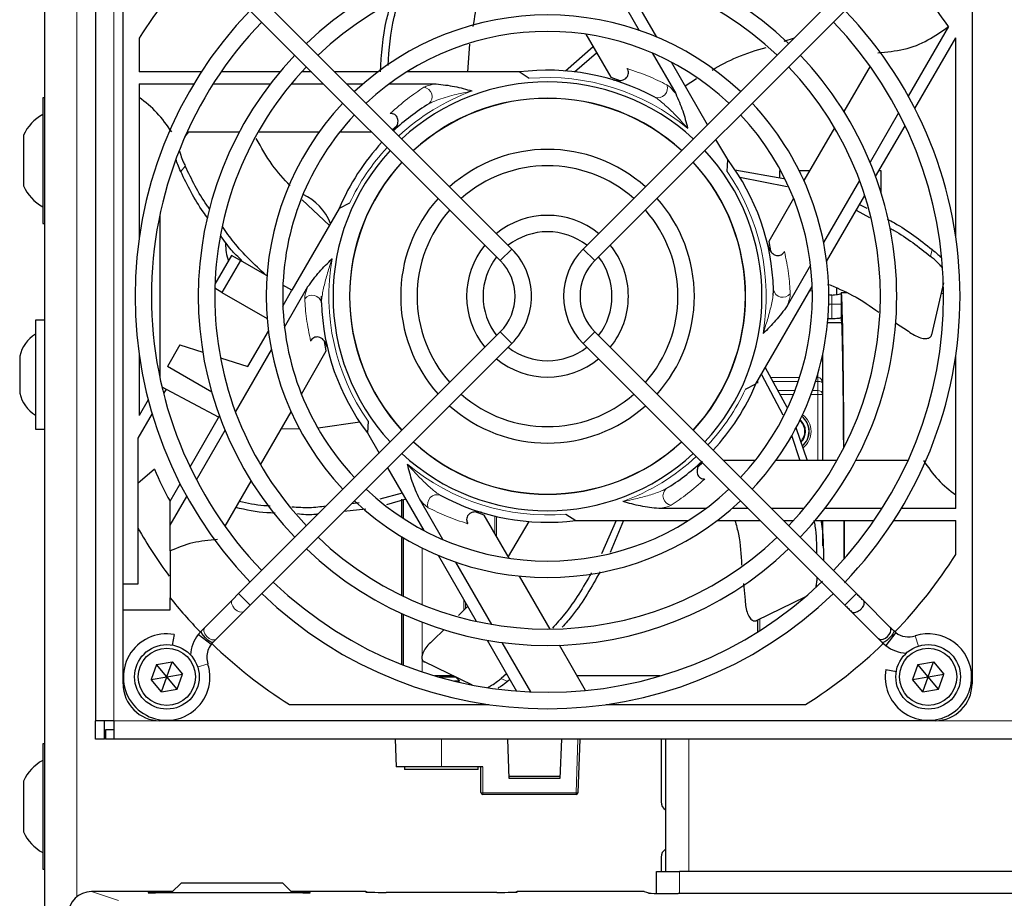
# Model space of a CAD drawing. Header units: millimetres. Extents: x 5 to 418, y 2 to 292.
# Tile 40 of 52: x 58 to 84, y 215 to 239. Entities that reach past the tile are written whole.
import ezdxf

# ---------------------------------------------------------------- set-up
doc = ezdxf.new("R2010")
doc.units = ezdxf.units.MM

msp = doc.modelspace()

# ---------------------------------------------------------------- linework, layer by layer
at = {"color": 7, "linetype": 'Continuous', "lineweight": 25}
for p, q in [((58.3965, 244.1375), (58.3965, 210.0875)), ((59.7715, 242.7625), (59.7715, 219.7625)), ((60.5215, 223.4625), (60.5215, 241.7625)), ((83.5215, 241.7625), (83.5215, 220.7625)), ((73.5309, 240.1522), (74.5041, 238.4667)), ((74.9859, 238.2822), (73.9537, 240.07)), ((71.0561, 232.5422), (63.9629, 239.6353)), ((80.08, 239.6353), (72.9869, 232.5422)), ((63.6486, 239.321), (70.7418, 232.2278)), ((73.3012, 232.2278), (80.3944, 239.321)), ((82.8808, 238.5671), (81.794, 236.6848)), ((60.959, 238.2556), (60.959, 237.3396)), ((73.0607, 238.3623), (73.7346, 237.1951)), ((78.4346, 238.1713), (78.7084, 238.2637)), ((81.9741, 236.3467), (83.0799, 238.262)), ((83.084, 238.2556), (83.0799, 238.262)), ((83.084, 232.8512), (83.084, 238.2556)), ((69.86, 237.3396), (69.9209, 238.09)), ((72.5067, 237.3682), (73.2543, 238.0271)), ((72.7487, 237.3441), (73.3513, 237.8591)), ((74.8581, 237.8535), (75.494, 236.7521)), ((76.3552, 235.9105), (75.3767, 237.6052)), ((80.758, 237.4946), (80.0501, 236.2686)), ((62.6422, 237.3396), (60.959, 237.3396)), ((64.7697, 237.3396), (63.1765, 237.3396)), ((65.6301, 237.3396), (65.36, 237.3396)), ((67.4244, 237.3396), (66.2587, 237.3396)), ((71.2569, 237.3396), (68.2062, 237.3396)), ((71.5227, 237.1664), (71.2569, 237.3396)), ((73.7346, 237.1951), (73.9805, 237.107)), ((75.7495, 236.9596), (76.0555, 237.1655)), ((60.959, 237.0146), (62.4394, 237.0146)), ((60.959, 237.0146), (60.959, 232.8512)), ((62.9618, 237.0146), (64.5093, 237.0146)), ((65.0774, 237.0146), (65.9551, 237.0146)), ((66.5837, 237.0146), (67.0237, 237.0146)), ((67.7318, 237.0146), (69.0035, 237.0146)), ((58.3965, 236.6375), (58.3465, 236.6375)), ((58.3465, 236.6375), (58.3465, 233.2375)), ((81.5328, 236.2324), (80.7591, 234.8922)), ((67.8191, 235.7792), (67.9395, 235.8813)), ((79.7965, 235.8293), (78.9681, 234.3944)), ((80.9103, 234.5042), (81.7069, 235.8839)), ((57.8215, 235.625), (57.8215, 234.25)), ((62.1989, 235.5847), (62.3007, 235.7124)), ((62.2561, 235.7124), (63.6718, 235.7124)), ((64.179, 235.7124), (65.8358, 235.7124)), ((66.3925, 235.7124), (67.2572, 235.7124)), ((76.9021, 234.9632), (76.5853, 235.5119)), ((76.8851, 234.6464), (76.9021, 234.9632)), ((77.0977, 234.69), (78.4263, 234.4548)), ((77.2298, 234.4857), (78.5126, 234.2385)), ((78.3403, 234.6625), (78.3102, 234.6625)), ((78.3102, 234.6625), (78.3102, 234.4754)), ((79.1228, 234.6625), (78.8409, 234.6625)), ((81.0602, 234.6625), (81.0017, 234.6625)), ((81.0602, 234.0591), (81.0602, 234.6625)), ((80.475, 234.4001), (79.5018, 232.7146)), ((79.583, 232.2051), (80.6151, 233.9929)), ((66.1129, 233.1827), (65.3778, 233.8733)), ((66.6591, 233.7825), (66.3763, 233.6388)), ((78.6898, 233.9124), (78.0159, 232.7451)), ((80.4749, 233.7501), (80.6738, 233.6445)), ((61.5215, 233.4795), (61.5215, 229.0455)), ((66.3763, 233.6388), (65.0981, 231.425)), ((80.3845, 233.5935), (80.7453, 233.3994)), ((58.3465, 233.2375), (58.3965, 233.2375)), ((78.0159, 232.7451), (78.0625, 232.4882)), ((63.4628, 232.3691), (63.0103, 231.5853)), ((63.7009, 232.2316), (63.4628, 232.3691)), ((63.7009, 232.2316), (63.2009, 231.3656)), ((64.4216, 231.8155), (63.7009, 232.2316)), ((79.1478, 232.1014), (78.5119, 231)), ((65.0981, 231.425), (64.8525, 231.5668)), ((82.7467, 231.6301), (82.4242, 230.217)), ((63.2009, 231.3656), (63.0071, 231.4775)), ((63.2009, 231.3656), (64.4255, 230.6586)), ((64.8509, 230.9968), (65.0981, 231.425)), ((64.8952, 230.4235), (65.5311, 231.5249)), ((77.6667, 228.8861), (79.1921, 231.5281)), ((79.8477, 231.4846), (79.8477, 231.3083)), ((80.1357, 231.355), (79.9804, 231.3563)), ((82.7528, 231.3321), (82.6788, 231.3328)), ((65.8991, 231.0845), (65.8965, 231.2625)), ((79.9749, 231.0463), (79.9749, 230.6729)), ((58.3965, 230.6125), (58.1465, 230.6125)), ((58.1465, 230.6125), (58.1465, 227.6625)), ((79.9955, 230.5375), (79.6069, 230.5375)), ((79.7249, 230.6525), (79.7227, 230.6525)), ((81.4505, 230.5375), (81.8004, 230.3121)), ((70.7418, 230.2971), (63.6486, 223.2039)), ((63.9054, 229.3591), (64.46, 230.3198)), ((80.3944, 223.2039), (73.3012, 230.2971)), ((62.0623, 229.9433), (61.7249, 229.3591)), ((62.0623, 229.9433), (62.6822, 229.7468)), ((63.9629, 222.8896), (71.0561, 229.9828)), ((66.0271, 229.7798), (65.9805, 230.0368)), ((72.9869, 229.9828), (80.08, 222.8896)), ((60.959, 229.6737), (60.959, 228.0324)), ((63.568, 228.1248), (64.5411, 229.8103)), ((65.3532, 228.6126), (66.0271, 229.7798)), ((83.084, 225.5104), (83.084, 229.6737)), ((57.7215, 229.6375), (57.7215, 228.6375)), ((63.1599, 229.5954), (63.9054, 229.3591)), ((79.4727, 229.6677), (79.4727, 228.9153)), ((62.9228, 228.6675), (61.7249, 229.3591)), ((77.817, 229.1464), (78.393, 228.0476)), ((77.922, 229.3282), (78.5065, 228.2531)), ((77.3839, 228.7424), (77.6667, 228.8861)), ((77.7227, 228.9081), (77.7227, 228.9831)), ((79.4727, 228.9153), (79.4727, 228.5978)), ((61.5748, 228.8066), (61.6886, 228.7461)), ((61.6886, 228.7461), (61.619, 228.6256)), ((61.6886, 228.7461), (63.114, 227.9883)), ((61.2036, 228.4561), (60.959, 228.0324)), ((79.4727, 228.5978), (79.4727, 226.8125)), ((61.3068, 228.0848), (60.9215, 227.4175)), ((64.2465, 226.6957), (65.0749, 228.1305)), ((62.3361, 226.641), (63.1327, 228.0207)), ((66.9324, 227.8541), (65.8111, 227.6922)), ((67.1579, 227.8786), (67.1409, 227.5618)), ((58.1465, 227.6625), (58.3965, 227.6625)), ((62.5102, 226.2926), (63.2839, 227.6327)), ((65.3107, 227.673), (64.8032, 227.6599)), ((67.1409, 227.5618), (67.4577, 227.013)), ((78.7524, 227.7029), (79.0595, 226.8125)), ((60.9215, 227.4175), (60.9215, 223.4625)), ((78.6282, 227.5004), (78.8577, 226.8125)), ((76.2239, 226.7457), (76.1035, 226.6437)), ((77.6505, 226.8125), (76.7857, 226.8125)), ((79.864, 226.8125), (78.2072, 226.8125)), ((81.7869, 226.8125), (80.3712, 226.8125)), ((61.3703, 226.575), (60.9215, 226.1901)), ((67.6878, 226.6145), (68.6662, 224.9197)), ((63.285, 225.0303), (63.9929, 226.2564)), ((61.7965, 225.7064), (62.0689, 226.1783)), ((61.7965, 225.0564), (62.249, 225.8402)), ((61.7965, 225.0564), (61.7965, 225.7064)), ((68.0839, 225.9285), (67.4748, 225.7675)), ((68.181, 225.7602), (67.6574, 225.6133)), ((68.0727, 225.2712), (68.0727, 225.7602)), ((68.1227, 225.2386), (68.1227, 225.7535)), ((69.1849, 224.6715), (68.549, 225.7728)), ((67.0973, 225.4972), (66.5066, 225.4333)), ((66.9188, 225.662), (66.7154, 225.6421)), ((70.3083, 225.3299), (70.0625, 225.418)), ((76.3112, 225.5104), (75.0394, 225.5104)), ((77.4593, 225.5104), (77.0193, 225.5104)), ((78.9655, 225.5104), (78.0879, 225.5104)), ((81.0812, 225.5104), (79.5337, 225.5104)), ((83.084, 225.5104), (81.6036, 225.5104)), ((70.9822, 224.1626), (70.3083, 225.3299)), ((71.5133, 225.1586), (70.9563, 224.2075)), ((72.5202, 225.3585), (72.7861, 225.1854)), ((72.7861, 225.1854), (75.8368, 225.1854)), ((73.8808, 225.1854), (73.482, 224.2798)), ((74.0792, 225.1854), (73.7149, 224.3228)), ((76.6186, 225.1854), (77.7843, 225.1854)), ((78.4129, 225.1854), (78.683, 225.1854)), ((79.2733, 225.1854), (80.8665, 225.1854)), ((79.4727, 225.1854), (79.4727, 224.4994)), ((81.4008, 225.1854), (83.084, 225.1854)), ((83.084, 224.2693), (83.084, 225.1854)), ((61.7965, 224.36), (61.7965, 225.0564)), ((68.0727, 223.1561), (68.0727, 224.7454)), ((68.1227, 223.1319), (68.1227, 224.7154)), ((69.0571, 224.2427), (70.0893, 222.4549)), ((70.5121, 222.3727), (69.5389, 224.0582)), ((72.089, 222.2457), (71.2606, 223.6806)), ((60.9215, 223.4625), (60.5215, 223.4625)), ((60.5215, 222.7625), (60.5215, 223.4625)), ((77.3293, 223.4807), (77.3755, 223.0245)), ((61.7965, 222.7625), (61.7965, 223.0935)), ((63.4839, 223.0392), (62.7333, 222.2886)), ((63.6486, 223.2039), (63.4839, 223.0392)), ((78.996, 223.1064), (77.6901, 222.4775)), ((81.2994, 222.2989), (80.5694, 223.0288)), ((60.5215, 220.7625), (60.5215, 222.7625)), ((60.5215, 222.7625), (61.7965, 222.7625)), ((63.7982, 222.7249), (63.9629, 222.8896)), ((69.857, 222.8574), (69.6064, 222.6124)), ((63.0476, 221.9742), (63.7982, 222.7249)), ((68.0727, 221.2839), (68.0727, 222.6644)), ((68.1227, 221.2642), (68.1227, 222.6416)), ((77.7227, 222.1707), (77.7227, 222.4932)), ((80.2551, 222.7145), (80.9851, 221.9846)), ((62.7333, 222.2886), (62.6429, 222.1982)), ((69.2222, 222.2367), (68.919, 221.9402)), ((61.9062, 222.0975), (61.8559, 221.8125)), ((62.6429, 222.1982), (62.5541, 222.0967)), ((62.9072, 221.8268), (62.5541, 222.0967)), ((62.9572, 221.8839), (63.0476, 221.9742)), ((70.3845, 221.9437), (71.1811, 220.5639)), ((81.4572, 222.1482), (81.1873, 221.795)), ((81.4572, 222.1482), (81.4001, 222.1982)), ((62.9072, 221.8268), (62.9572, 221.8839)), ((71.5699, 220.5405), (70.7961, 221.8806)), ((73.0504, 220.5804), (72.3426, 221.8064)), ((81.0858, 221.8839), (81.1873, 221.795)), ((61.4303, 221.2813), (61.2826, 220.8743)), ((61.4303, 221.2813), (61.8566, 221.357)), ((61.709, 220.95), (61.4303, 221.2813)), ((61.709, 220.95), (61.8566, 221.357)), ((61.8566, 221.357), (62.1353, 221.0257)), ((69.9933, 220.7244), (68.6874, 221.3532)), ((81.1865, 221.1472), (81.4714, 221.0969)), ((82.0553, 221.2813), (81.9076, 220.8743)), ((82.0553, 221.2813), (82.4816, 221.357)), ((82.334, 220.95), (82.0553, 221.2813)), ((82.334, 220.95), (82.4816, 221.357)), ((82.4816, 221.357), (82.7603, 221.0257)), ((61.2826, 220.8743), (61.709, 220.95)), ((61.5614, 220.5429), (61.2826, 220.8743)), ((61.5614, 220.5429), (61.709, 220.95)), ((61.709, 220.95), (62.1353, 221.0257)), ((61.9877, 220.6186), (61.709, 220.95)), ((61.9877, 220.6186), (62.1353, 221.0257)), ((69.4729, 220.975), (68.9666, 220.975)), ((69.5391, 220.9375), (69.0958, 220.9375)), ((69.6465, 220.8301), (69.5391, 220.9375)), ((70.9092, 221.0348), (70.7665, 220.907)), ((70.9996, 220.8783), (70.939, 220.8239)), ((75.0764, 220.975), (72.8226, 220.975)), ((81.9076, 220.8743), (82.334, 220.95)), ((82.1864, 220.5429), (81.9076, 220.8743)), ((82.1864, 220.5429), (82.334, 220.95)), ((82.334, 220.95), (82.7603, 221.0257)), ((82.6127, 220.6186), (82.334, 220.95)), ((82.6127, 220.6186), (82.7603, 221.0257)), ((61.5614, 220.5429), (61.9877, 220.6186)), ((69.6465, 220.8301), (69.5054, 220.8301)), ((82.1864, 220.5429), (82.6127, 220.6186)), ((65.0284, 220.2), (70.4328, 220.2)), ((73.6102, 220.2), (79.0146, 220.2)), ((60.2715, 219.7625), (59.7715, 219.7625)), ((59.7715, 219.2625), (59.7715, 219.7625)), ((60.0215, 219.2625), (60.0215, 219.7625)), ((60.2715, 219.7625), (60.2715, 219.2625)), ((82.5215, 219.7625), (61.5215, 219.7625)), ((60.0465, 219.5125), (60.0465, 219.2625)), ((60.2715, 219.5125), (60.0465, 219.5125)), ((58.3965, 219.1375), (58.3465, 219.1375)), ((58.3465, 219.1375), (58.3465, 215.7375)), ((60.0215, 219.2625), (59.7715, 219.2625)), ((60.2715, 219.2625), (60.0465, 219.2625)), ((108.2715, 219.2625), (60.2715, 219.2625)), ((67.8965, 219.2625), (67.9227, 218.5125)), ((70.9837, 218.1961), (70.9465, 219.2625)), ((72.3965, 219.2625), (72.3593, 218.1961)), ((72.8965, 219.2625), (72.8458, 217.8107)), ((75.0965, 219.2625), (75.0965, 217.5625)), ((75.2215, 219.2625), (75.2215, 215.6794)), ((69.1465, 218.5125), (67.9227, 218.5125)), ((68.1465, 218.5125), (68.1465, 218.4375)), ((70.2691, 218.5125), (69.1465, 218.5125)), ((70.1465, 218.4375), (70.1465, 218.5125)), ((70.2191, 217.8125), (70.2191, 218.5125)), ((68.3734, 218.4375), (68.1465, 218.4375)), ((70.1465, 218.4375), (68.3734, 218.4375)), ((70.9814, 218.2625), (72.3616, 218.2625)), ((57.8215, 218.125), (57.8215, 216.75)), ((72.3593, 218.1961), (70.9837, 218.1961)), ((72.7958, 217.7625), (70.2691, 217.7625)), ((75.0965, 216.0625), (75.0965, 215.6794)), ((58.3465, 215.7375), (58.3965, 215.7375)), ((74.9715, 215.0821), (74.9715, 215.6794)), ((74.9715, 215.6794), (75.5965, 215.6794)), ((91.8465, 215.6794), (75.5965, 215.6794)), ((62.0965, 215.3625), (61.8465, 215.1125)), ((64.8465, 215.3625), (62.0965, 215.3625)), ((65.0965, 215.1125), (64.8465, 215.3625)), ((61.8662, 215.1322), (59.6625, 215.1322)), ((61.2099, 215.1002), (61.2092, 215.1002)), ((65.3952, 215.0978), (61.3978, 215.0978)), ((61.8465, 215.1125), (61.8465, 215.0978)), ((67.0965, 215.1322), (65.0767, 215.1322)), ((65.0965, 215.0978), (65.0965, 215.1125)), ((70.6465, 215.1104), (67.6465, 215.1104)), ((74.6353, 215.1322), (71.1965, 215.1322)), ((74.7734, 215.0889), (74.6511, 215.1297)), ((91.8848, 215.0777), (75.5582, 215.0777))]:
    msp.add_line(p, q, dxfattribs=at)
at = {"color": 7, "linetype": 'Continuous', "lineweight": 18}
for p, q in [((59.2715, 244.1375), (59.2715, 214.995)), ((60.2715, 242.7625), (60.2715, 219.7625)), ((62.2049, 234.7903), (62.0855, 234.6406)), ((71.0561, 232.5422), (70.7418, 232.2278)), ((72.9869, 232.5422), (73.3012, 232.2278)), ((82.3966, 232.3433), (82.4392, 232.5299)), ((79.1954, 231.4125), (79.1253, 231.4125)), ((79.6384, 231.0463), (79.7227, 231.0463)), ((79.7227, 231.0463), (79.7227, 230.6525)), ((79.7249, 231.0463), (79.7227, 231.0463)), ((79.7249, 231.0463), (79.9749, 231.0463)), ((79.7249, 230.6525), (79.7249, 231.0463)), ((71.0561, 229.9828), (70.7418, 230.2971)), ((72.9869, 229.9828), (73.3012, 230.2971)), ((79.3477, 229.0596), (79.3477, 229.1671)), ((78.068, 229.0596), (78.8505, 229.0596)), ((78.8146, 228.9514), (78.1269, 228.9514)), ((79.3477, 228.9514), (79.2826, 228.9514)), ((79.3161, 229.0596), (79.3477, 229.0596)), ((79.3477, 229.0596), (79.3477, 228.9514)), ((79.3477, 228.706), (79.3477, 228.9514)), ((78.2603, 228.706), (78.7261, 228.706)), ((79.1999, 228.706), (79.3477, 228.706)), ((79.3477, 228.706), (79.3477, 228.5978)), ((78.6839, 228.5978), (78.3191, 228.5978)), ((79.3477, 228.5978), (79.1604, 228.5978)), ((79.3477, 226.8125), (79.3477, 228.5978)), ((79.4727, 228.5978), (79.3477, 228.5978)), ((70.5928, 224.8371), (70.5928, 225.3064)), ((70.6393, 225.2955), (70.6393, 224.7566)), ((68.6227, 224.9951), (68.6227, 224.9429)), ((68.6227, 224.4424), (68.6227, 222.9105)), ((63.9629, 222.8896), (63.6486, 223.2039)), ((69.7562, 222.7662), (69.7562, 223.032)), ((80.08, 222.8896), (80.3944, 223.2039)), ((69.8026, 222.9515), (69.8026, 222.8131)), ((77.7727, 222.5173), (77.7727, 222.2022)), ((68.6227, 222.4325), (68.6227, 221.0834)), ((81.9799, 222.0585), (82.0687, 221.7838)), ((62.8175, 221.304), (62.5428, 221.2152)), ((70.7665, 220.907), (70.939, 220.8239)), ((61.5215, 219.7625), (60.2715, 219.7625)), ((86.0215, 219.7625), (82.5215, 219.7625)), ((69.1465, 218.5125), (69.1465, 219.2625)), ((72.7958, 217.8107), (72.8465, 219.2625)), ((75.8465, 219.2625), (75.8465, 215.6794)), ((70.2691, 218.5125), (70.2691, 217.8107)), ((70.2691, 217.8107), (72.7958, 217.8107)), ((70.2691, 217.7625), (70.2691, 217.8107)), ((72.7958, 217.7625), (72.7958, 217.8107)), ((75.5965, 215.6794), (75.5965, 215.0777)), ((59.6625, 215.1322), (60.4007, 214.8864)), ((61.1978, 215.1013), (61.1978, 215.11)), ((61.1978, 215.1013), (61.2115, 215.1)), ((61.3978, 215.1134), (61.8475, 215.1134)), ((61.3978, 215.1134), (61.3978, 215.0978)), ((65.0955, 215.1134), (65.3952, 215.1134)), ((65.3952, 215.1134), (65.3952, 215.0978)), ((65.5814, 215.1), (65.5952, 215.1013)), ((65.5952, 215.11), (65.5952, 215.1013)), ((67.0965, 215.12), (67.0965, 215.1322)), ((71.1965, 215.1322), (71.1965, 215.12)), ((74.7593, 215.0909), (74.6353, 215.1322))]:
    msp.add_line(p, q, dxfattribs=at)
at = {"color": 7, "linetype": 'Continuous', "lineweight": 25, "flags": 128}
for points in [[(79.6413, 231.31), (79.6717, 231.3016), (79.7201, 231.2963)], [(80.9857, 221.9853), (81.0132, 221.966), (81.0675, 221.9584), (81.1175, 221.969), (81.1748, 221.9966), (81.2317, 222.041), (81.2789, 222.0963), (81.3101, 222.1534), (81.3243, 222.2042), (81.3213, 222.2611), (81.3027, 222.2954), (81.3027, 222.2954)], [(62.9572, 221.8839), (62.9557, 221.8825), (62.9258, 221.8808), (62.8768, 221.9034), (62.8161, 221.947), (62.753, 222.0049), (62.697, 222.0683), (62.6568, 222.1275), (62.6383, 222.1736), (62.6429, 222.1982)], [(81.4004, 222.1979), (81.4015, 222.1966), (81.4032, 222.1667), (81.3805, 222.1176), (81.3368, 222.0569), (81.2789, 221.9938), (81.2155, 221.9379), (81.1563, 221.8976), (81.1102, 221.8792), (81.0855, 221.8841)], [(74.7732, 215.0889), (74.7691, 215.0899), (74.7593, 215.0909)]]:
    msp.add_lwpolyline(points, dxfattribs=at)
at = {"color": 7, "linetype": 'Continuous', "lineweight": 18, "flags": 128}
for points in [[(63.7982, 222.7249), (63.7949, 222.7218), (63.7458, 222.7008), (63.6808, 222.7074), (63.6097, 222.7406), (63.5434, 222.7953), (63.492, 222.8632), (63.4632, 222.934), (63.4615, 222.9969), (63.4839, 223.0392)], [(63.0476, 221.9742), (63.0443, 221.9711), (62.9952, 221.9501), (62.9302, 221.9567), (62.8591, 221.9899), (62.7928, 222.0447), (62.7413, 222.1126), (62.7126, 222.1834), (62.7109, 222.2463), (62.7333, 222.2886)], [(67.1112, 215.1178), (67.1062, 215.119), (67.0965, 215.12)], [(71.1818, 215.1178), (71.1867, 215.119), (71.1965, 215.12)], [(74.6511, 215.1297), (74.645, 215.1313), (74.6353, 215.1322)]]:
    msp.add_lwpolyline(points, dxfattribs=at)
at = {"color": 7, "linetype": 'Continuous', "lineweight": 25}
for centre, radius in [((61.709, 220.95), 0.875), ((61.709, 220.95), 0.775), ((82.334, 220.95), 0.875), ((82.334, 220.95), 0.775)]:
    msp.add_circle(centre, radius, dxfattribs=at)
for centre, radius, start, end in [((72.0215, 231.2625), 9.4615, 46.346, 133.654), ((72.0215, 231.2625), 13.0875, 135.97749, 147.70111), ((72.0215, 231.2625), 13.0875, 33.92737, 44.03788), ((72.0215, 231.2625), 9.017, 46.41236, 133.58764), ((72.0215, 231.2625), 11.176, 136.13948, 223.86052), ((72.0215, 231.2625), 7.62, 46.67136, 133.32864), ((72.0215, 231.2625), 11.176, 0, 43.86052), ((72.0215, 231.2625), 10.7315, 136.18668, 180), ((72.0215, 231.2625), 10.7315, 316.18668, 43.81332), ((72.0215, 231.2625), 7.1755, 46.77493, 133.22507), ((72.0215, 231.2625), 9.4615, 136.346, 223.654), ((72.0215, 231.2625), 9.4615, 0, 43.654), ((72.0215, 231.2625), 9.017, 136.41236, 180), ((72.0215, 231.2625), 9.017, 316.41236, 43.58764), ((72.0215, 231.2625), 6.125, 61.66505, 97.17116), ((72.0215, 231.2625), 5.8102, 47.19218, 132.80782), ((72.0215, 231.2625), 5.3657, 47.37388, 132.62612), ((72.0215, 231.2625), 5.3605, 47.37622, 132.62378), ((72.0215, 231.2625), 7.62, 136.67136, 223.32864), ((72.0215, 231.2625), 6.125, 121.66505, 132.92053), ((72.0215, 231.2625), 7.62, 0, 43.32864), ((58.9535, 235.0947), 1.25, 119.04979, 154.90008), ((72.0215, 231.2625), 7.1755, 136.77493, 180), ((72.0215, 231.2625), 7.1755, 316.77493, 43.22507), ((72.0215, 231.2625), 6.125, 137.07947, 157.17116), ((72.0215, 231.2625), 5.8102, 137.19218, 222.80782), ((72.0215, 231.2625), 3.9783, 48.20255, 131.79745), ((72.0215, 231.2625), 5.8103, 0, 42.80782), ((72.0215, 231.2625), 5.3657, 137.37388, 180), ((72.0215, 231.2625), 5.3605, 137.37622, 222.62378), ((72.0215, 231.2625), 3.5338, 48.60589, 131.39411), ((72.0215, 231.2625), 5.3605, 0, 42.62378), ((72.0215, 231.2625), 5.3657, 317.37388, 42.62612), ((72.0215, 231.2625), 6.125, 1.66505, 37.17116), ((58.9535, 234.7802), 1.25, 205.09992, 240.95021), ((64.7727, 232.6875), 1.475, 21.75743, 64.90377), ((72.0215, 231.2625), 3.9783, 138.20255, 221.79745), ((72.0215, 231.2625), 3.9783, 0, 41.79745), ((72.0215, 231.2625), 3.5338, 138.60589, 180), ((72.0215, 231.2625), 2.1907, 50.82263, 129.17737), ((72.0215, 231.2625), 3.5338, 318.60589, 41.39411), ((72.0215, 231.2625), 1.7462, 52.31202, 127.68798), ((64.7727, 232.6875), 1.475, 180.00407, 198.60807), ((72.0215, 231.2625), 2.1908, 140.82263, 219.17737), ((72.0215, 231.2625), 2.1908, 0, 39.17737), ((69.7764, 231.2625), 1.8098, 0, 45), ((74.2666, 231.2625), 1.8098, 135, 225), ((72.0215, 231.2625), 1.7463, 142.31202, 180), ((69.7764, 231.2625), 1.3653, 315, 45), ((74.2666, 231.2625), 1.3653, 135, 180), ((72.0215, 231.2625), 1.7463, 322.31202, 37.68798), ((72.0215, 231.2625), 10.7315, 180, 223.81332), ((72.0215, 231.2625), 9.017, 180, 223.58764), ((72.0215, 231.2625), 7.1755, 180, 223.22507), ((72.0215, 231.2625), 6.125, 181.66505, 217.17116), ((72.0215, 231.2625), 5.3657, 180, 222.62612), ((72.0215, 231.2625), 3.5338, 180, 221.39411), ((72.0215, 231.2625), 1.7463, 180, 217.68798), ((69.7764, 231.2625), 1.8098, 315, 0), ((74.2666, 231.2625), 1.3653, 180, 225), ((72.0215, 231.2625), 2.1908, 320.82263, 0), ((72.0215, 231.2625), 3.9783, 318.20255, 0), ((72.0215, 231.2625), 5.3605, 317.37622, 0), ((72.0215, 231.2625), 5.8103, 317.19218, 0), ((72.0215, 231.2625), 7.62, 316.67136, 0), ((72.0215, 231.2625), 9.4615, 316.346, 0), ((72.0215, 231.2625), 11.176, 316.01372, 0), ((58.6929, 229.3999), 1, 123.11889, 166.25869), ((72.0215, 231.2625), 1.7463, 232.31202, 307.68798), ((72.0215, 231.2625), 2.1908, 230.82263, 309.17737), ((72.0215, 231.2625), 6.125, 317.07947, 337.17116), ((58.6929, 228.875), 1, 193.74131, 236.88111), ((72.0215, 231.2625), 3.5338, 228.60589, 311.39411), ((72.0215, 231.2625), 3.9783, 228.20255, 311.79745), ((78.5977, 227.6), 0.3955, 316.1765, 48.79535), ((78.5977, 227.6), 0.4125, 315.29666, 49.43065), ((78.5977, 227.6), 0.5088, 310.06397, 52.29163), ((72.0215, 231.2625), 5.3658, 227.37388, 312.62612), ((72.0215, 231.2625), 5.3605, 227.37622, 312.62378), ((72.0215, 231.2625), 5.8102, 227.19218, 312.80782), ((72.0215, 231.2625), 6.125, 301.66505, 312.92053), ((72.0215, 231.2625), 11.637, 203.75354, 208.5187), ((72.0215, 231.2625), 7.1755, 226.77493, 313.22507), ((72.0215, 231.2625), 7.62, 226.67136, 313.32864), ((72.0215, 231.2625), 6.125, 241.66505, 277.17116), ((72.0215, 231.2625), 12.75, 209.47293, 216.5025), ((72.0215, 231.2625), 9.017, 226.41236, 313.58764), ((72.0215, 231.2625), 9.4615, 226.346, 313.654), ((72.0215, 231.2625), 13.0875, 315.97743, 327.70111), ((72.0215, 231.2625), 10.7315, 226.18668, 313.9742), ((72.0215, 231.2625), 13.0875, 218.62209, 224.02275), ((72.0215, 231.2625), 11.176, 226.13948, 313.86052), ((61.7027, 220.9437), 1.1716, 80, 0), ((63.3613, 221.4798), 1.016, 142.6142, 176.14475), ((81.8042, 222.6023), 0.5715, 232.6142, 287.91104), ((82.3402, 220.9437), 1.1716, 0, 107.91104), ((63.3613, 221.4798), 0.5715, 142.6142, 180), ((72.0215, 231.2625), 13.0875, 225.97558, 237.70111), ((72.0215, 231.2625), 13.0875, 302.29889, 314.03181), ((81.8042, 222.6023), 1.016, 232.6142, 266.14475), ((63.3613, 221.4798), 0.5715, 180, 197.91104), ((61.7027, 220.9437), 1.1716, 0, 17.91104), ((82.3402, 220.9437), 1.1716, 170, 0), ((61.5215, 220.7625), 1, 180, 270), ((82.5215, 220.7625), 1, 270, 0), ((58.9535, 217.5947), 1.25, 119.04979, 154.90008), ((70.2691, 217.8125), 0.05, 180, 270), ((72.7958, 217.8125), 0.05, 270, 358), ((75.3465, 217.5625), 0.25, 180, 240), ((58.9535, 217.2802), 1.25, 205.09992, 240.95021), ((75.3465, 216.0625), 0.25, 120, 180), ((67.0965, 215.0822), 0.05, 43.39457, 90.001), ((71.1965, 215.0822), 0.05, 89.999, 136.60543), ((74.6353, 215.0822), 0.05, 71.57902, 90)]:
    msp.add_arc(centre, radius, start, end, dxfattribs=at)
at = {"color": 7, "linetype": 'Continuous', "lineweight": 18}
for centre, radius, start, end in [((72.0215, 231.2625), 5.925, 50.14622, 94.82871), ((68.6359, 236.6697), 0.2582, 311.26701, 81.3008), ((75.0115, 236.8981), 0.2582, 251.26701, 21.3008), ((72.0215, 231.2625), 5.925, 110.14622, 132.8503), ((72.0215, 231.2625), 5.925, 137.1497, 154.82871), ((72.0215, 231.2625), 5.925, 350.14622, 34.82871), ((72.0215, 231.2625), 5.925, 170.14622, 214.82871), ((65.6459, 231.0341), 0.2582, 11.26701, 141.3008), ((78.3971, 231.4909), 0.2582, 191.26701, 321.3008), ((72.0215, 231.2625), 5.925, 317.1497, 334.82871), ((79.3556, 228.5887), 0.1175, 4.40195, 93.81126), ((78.5977, 227.6), 0.5121, 0, 52.37217), ((78.5977, 227.6), 0.5621, 0, 53.50118), ((78.5977, 227.6), 0.5121, 310.01676, 0), ((78.5977, 227.6), 0.5621, 307.93159, 0), ((72.0215, 231.2625), 5.925, 290.14622, 312.8503), ((72.0215, 231.2625), 5.925, 230.14622, 274.82871), ((75.4071, 225.8552), 0.2582, 131.26701, 261.3008), ((69.0315, 225.6268), 0.2582, 71.26701, 201.3008), ((70.2566, 218.1702), 0.3597, 264.01335, 271.98909), ((72.8208, 218.1692), 0.3593, 266.0129, 273.9871), ((61.1978, 215.0349), 0.075, 58.95007, 90.00028), ((65.4452, 212.2466), 2.8673, 87.00147, 90.99884), ((65.5952, 215.0349), 0.075, 89.99972, 121.04993)]:
    msp.add_arc(centre, radius, start, end, dxfattribs=at)
at = {"color": 7, "linetype": 'Continuous', "lineweight": 25}
for centre, major_axis, ratio, start_param, end_param in [((79.9804, 220.9125), (0, 10.4439), 0.0087269, 5.3541561, 6.3517845), ((79.9804, 220.9125), (0, 9.7806), 0.0087269, 5.4039724, 6.3474004), ((79.9804, 220.9125), (0, 9.7806), 0.0087269, 5.0501841, 5.1645135), ((79.9804, 220.9125), (0, 10.4439), 0.0087269, 5.0286539, 5.1338909), ((59.6631, 214.5071), (0.5937, -0.1978), 0.9987209, 1.8927601, 3.462643), ((61.3978, 215.1013), (0.2, 0), 0.0174524, 3.1415926, 4.7120843), ((65.3952, 215.1013), (0.2, 0), 0.0174524, 4.7126937, 6.2831854), ((67.6465, 215.12), (0.55, 0), 0.0174551, 3.1415927, 4.712389), ((70.6465, 215.12), (0.55, 0), 0.0174551, 4.712389, 6.2831853), ((75.5582, 215.0916), (0.8, 0), 0.0174551, 3.1939525, 4.712389)]:
    msp.add_ellipse(centre, major_axis=major_axis, ratio=ratio, start_param=start_param, end_param=end_param, dxfattribs=at)
at = {"color": 7, "linetype": 'Continuous', "lineweight": 18}
for centre, major_axis, ratio, start_param, end_param in [((79.3477, 228.9153), (0, 0.1443), 0.8660254, 4.712389, 6.2831853), ((79.3477, 228.9153), (0.125, 0), 0.2886751, 0, 1.5707963), ((61.3978, 215.11), (0.2, 0), 0.0174524, 1.571101, 3.1415927)]:
    msp.add_ellipse(centre, major_axis=major_axis, ratio=ratio, start_param=start_param, end_param=end_param, dxfattribs=at)
at = {"color": 7, "linetype": 'Continuous', "lineweight": 25}
for points, knots in [([(70.008, 238.5674), (70.0496, 238.8192), (70.1384, 239.3564), (70.3441, 239.8608), (70.4533, 240.1287)], [0, 0, 0, 0, 0.4687453, 1, 1, 1, 1]), ([(67.7006, 237.5122), (67.7337, 237.954), (67.7788, 238.5551), (67.9494, 239.1311), (67.9946, 239.2837)], [0, 0, 0, 0, 0.7349403, 1, 1, 1, 1]), ([(67.4957, 237.3396), (67.5247, 237.8145), (67.5624, 238.4341), (67.7336, 239.028), (67.7735, 239.1667)], [0, 0, 0, 0, 0.7664871, 1, 1, 1, 1]), ([(80.9664, 237.8557), (81.2079, 237.8794), (81.6969, 237.9275), (82.3354, 238.1781), (82.7013, 238.4391), (82.8808, 238.5671)], [0, 0, 0, 0, 0.3319611, 0.6722213, 1, 1, 1, 1]), ([(76.4782, 237.3917), (76.7006, 237.5161), (77.1662, 237.7766), (77.678, 237.9275), (77.9452, 238.0063)], [0, 0, 0, 0, 0.4778709, 1, 1, 1, 1]), ([(73.8003, 237.1235), (73.8536, 237.1123), (73.9431, 237.0936), (74.0617, 237.1169), (74.1391, 237.1588), (74.189, 237.2135), (74.2136, 237.2759), (74.2146, 237.3414), (74.2, 237.3921), (74.1851, 237.4198), (74.1805, 237.4285)], [0, 0, 0, 0, 0.2506265, 0.4208346, 0.5496851, 0.6539629, 0.7586856, 0.8538633, 0.9541333, 1, 1, 1, 1]), ([(69.0035, 237.0146), (69.1712, 236.9965), (69.5003, 236.961), (69.8203, 236.8676), (69.9789, 236.8255), (69.9808, 236.825)], [0, 0, 0, 0, 0.5062618, 0.9940294, 1, 1, 1, 1]), ([(61.8391, 235.7124), (61.7122, 235.8949), (61.4556, 236.2637), (61.1257, 236.5185), (60.959, 236.6473)], [0, 0, 0, 0, 0.4948242, 1, 1, 1, 1]), ([(75.494, 236.7521), (75.5621, 236.5979), (75.696, 236.2952), (75.7751, 235.9713), (75.8179, 235.8129), (75.8184, 235.811)], [0, 0, 0, 0, 0.5062618, 0.9940294, 1, 1, 1, 1]), ([(67.8351, 235.7335), (67.8714, 235.774), (67.9324, 235.8422), (67.9715, 235.9566), (67.974, 236.0446), (67.9515, 236.1151), (67.9098, 236.1676), (67.8535, 236.2012), (67.8023, 236.2139), (67.7709, 236.2149), (67.761, 236.2152)], [0, 0, 0, 0, 0.2506265, 0.4208346, 0.5496851, 0.6539629, 0.7586856, 0.8538633, 0.9541333, 1, 1, 1, 1]), ([(65.047, 234.2522), (64.8787, 234.4386), (64.5245, 234.831), (64.266, 235.2922), (64.1303, 235.5344)], [0, 0, 0, 0, 0.4750946, 1, 1, 1, 1]), ([(62.0505, 235.1954), (62.0604, 235.1598), (62.0845, 235.0736), (62.141, 234.9286), (62.1874, 234.8282), (62.2049, 234.7903)], [0, 0, 0, 0, 0.3052162, 0.7379099, 1, 1, 1, 1]), ([(62.0855, 234.6406), (62.0556, 234.7059), (62.0037, 234.8192), (61.9706, 234.9191), (61.9566, 234.9615)], [0, 0, 0, 0, 0.5760398, 1, 1, 1, 1]), ([(62.8637, 233.6324), (62.8396, 233.6652), (62.5762, 234.0234), (62.3816, 234.4252), (62.2049, 234.7903)], [0, 0, 0, 0, 0.0917034, 1, 1, 1, 1]), ([(62.8222, 233.3739), (62.7784, 233.4322), (62.4849, 233.8236), (62.2691, 234.265), (62.0855, 234.6406)], [0, 0, 0, 0, 0.1490961, 1, 1, 1, 1]), ([(64.3896, 231.834), (64.0837, 232.119), (63.6509, 232.5222), (63.3143, 233.0063), (63.2156, 233.1481)], [0, 0, 0, 0, 0.7069211, 1, 1, 1, 1]), ([(81.2252, 233.352), (81.2902, 233.3182), (81.7247, 233.0929), (82.1109, 232.7886), (82.4392, 232.5299)], [0, 0, 0, 0, 0.1495548, 1, 1, 1, 1]), ([(63.7391, 232.2288), (63.639, 232.3232), (63.4229, 232.527), (63.2563, 232.7731), (63.1669, 232.9052)], [0, 0, 0, 0, 0.4633814, 1, 1, 1, 1]), ([(81.2996, 233.1012), (81.336, 233.0819), (81.729, 232.8733), (82.079, 232.5955), (82.3966, 232.3433)], [0, 0, 0, 0, 0.09247327, 1, 1, 1, 1]), ([(77.9867, 232.6525), (78.0037, 232.6007), (78.0322, 232.5138), (78.1117, 232.4228), (78.1867, 232.3767), (78.259, 232.3608), (78.3253, 232.3707), (78.3826, 232.4027), (78.4192, 232.4407), (78.4357, 232.4674), (78.4409, 232.4758)], [0, 0, 0, 0, 0.2506265, 0.4208346, 0.5496851, 0.6539629, 0.7586856, 0.8538633, 0.9541333, 1, 1, 1, 1]), ([(82.7242, 232.0313), (82.6959, 232.0636), (82.6331, 232.1352), (82.5143, 232.2463), (82.4288, 232.3167), (82.3966, 232.3433)], [0, 0, 0, 0, 0.3382445, 0.750369, 1, 1, 1, 1]), ([(82.4392, 232.5299), (82.4947, 232.4841), (82.5842, 232.41), (82.6525, 232.3396), (82.6785, 232.3128)], [0, 0, 0, 0, 0.6194222, 1, 1, 1, 1]), ([(65.5311, 231.5249), (65.6305, 231.661), (65.8258, 231.9283), (66.0667, 232.1587), (66.1825, 232.275), (66.1839, 232.2764)], [0, 0, 0, 0, 0.5062618, 0.9940294, 1, 1, 1, 1]), ([(79.6059, 231.5935), (79.8371, 231.4989), (80.3314, 231.2967), (80.7688, 230.9899), (81.0015, 230.8267)], [0, 0, 0, 0, 0.4679622, 1, 1, 1, 1]), ([(78.1304, 231.2848), (78.1349, 231.3141), (78.1432, 231.3687), (78.1437, 231.4178), (78.1439, 231.4404)], [0, 0, 0, 0, 0.5378401, 1, 1, 1, 1]), ([(79.7255, 231.2967), (79.7249, 231.2965), (79.7231, 231.2961), (79.7213, 231.2966), (79.7201, 231.2969)], [0, 0, 0, 0, 0.36472098, 1, 1, 1, 1]), ([(79.7206, 231.2951), (79.7745, 231.3004), (79.8675, 231.3094), (79.9584, 231.3221), (79.9694, 231.3289), (79.9741, 231.3318)], [0, 0, 0, 0, 0.4443307, 0.7654151, 1, 1, 1, 1]), ([(79.9741, 231.3318), (79.9743, 231.2927), (79.9748, 231.2051), (79.9749, 231.1029), (79.9749, 231.0463)], [0, 0, 0, 0, 0.44516025, 1, 1, 1, 1]), ([(78.5119, 231), (78.4125, 230.8639), (78.2172, 230.5966), (77.9762, 230.3662), (77.8605, 230.2499), (77.8591, 230.2485)], [0, 0, 0, 0, 0.5062618, 0.9940294, 1, 1, 1, 1]), ([(79.7227, 230.6525), (79.6942, 230.6525), (79.6522, 230.6525), (79.617, 230.6542), (79.6058, 230.6547)], [0, 0, 0, 0, 0.6800699, 1, 1, 1, 1]), ([(79.9749, 230.6729), (79.9719, 230.671), (79.9658, 230.6672), (79.9219, 230.6611), (79.8577, 230.6561), (79.7879, 230.6532), (79.7424, 230.6527), (79.7249, 230.6525)], [0, 0, 0, 0, 0.21655, 0.4330965, 0.6496603, 0.8657243, 1, 1, 1, 1]), ([(81.8004, 230.3121), (81.8534, 230.2749), (81.9594, 230.2004), (82.1252, 230.1323), (82.2706, 230.1075), (82.3736, 230.132), (82.4141, 230.1796), (82.4227, 230.2117), (82.4242, 230.217)], [0, 0, 0, 0, 0.2017149, 0.4033333, 0.6062759, 0.8012788, 0.9668537, 1, 1, 1, 1]), ([(66.0563, 229.8725), (66.0393, 229.9242), (66.0108, 230.0111), (65.9313, 230.1021), (65.8563, 230.1483), (65.784, 230.1641), (65.7177, 230.1542), (65.6604, 230.1222), (65.6238, 230.0843), (65.6072, 230.0576), (65.602, 230.0492)], [0, 0, 0, 0, 0.2506265, 0.4208346, 0.5496851, 0.6539629, 0.7586856, 0.8538633, 0.9541333, 1, 1, 1, 1]), ([(76.2079, 226.7915), (76.1715, 226.7509), (76.1106, 226.6827), (76.0715, 226.5684), (76.069, 226.4804), (76.0915, 226.4098), (76.1332, 226.3573), (76.1895, 226.3237), (76.2407, 226.311), (76.2721, 226.31), (76.282, 226.3097)], [0, 0, 0, 0, 0.2506265, 0.4208346, 0.5496851, 0.6539629, 0.7586856, 0.8538633, 0.9541333, 1, 1, 1, 1]), ([(82.2039, 226.8125), (82.3308, 226.6301), (82.5874, 226.2613), (82.9173, 226.0064), (83.084, 225.8777)], [0, 0, 0, 0, 0.4948242, 1, 1, 1, 1]), ([(68.549, 225.7728), (68.4808, 225.927), (68.347, 226.2297), (68.2679, 226.5536), (68.2251, 226.712), (68.2246, 226.7139)], [0, 0, 0, 0, 0.5062618, 0.9940294, 1, 1, 1, 1]), ([(64.5045, 225.5782), (64.4485, 225.58), (64.1672, 225.5892), (63.8914, 225.6497), (63.6705, 225.6981)], [0, 0, 0, 0, 0.1991106, 1, 1, 1, 1]), ([(75.0394, 225.5104), (74.8718, 225.5284), (74.5427, 225.5639), (74.2227, 225.6574), (74.0641, 225.6995), (74.0622, 225.7)], [0, 0, 0, 0, 0.5062618, 0.9940294, 1, 1, 1, 1]), ([(64.6386, 225.3865), (64.5645, 225.3884), (64.2063, 225.3977), (63.8551, 225.4744), (63.5765, 225.5352)], [0, 0, 0, 0, 0.2069715, 1, 1, 1, 1]), ([(66.0186, 225.5738), (65.8705, 225.5542), (65.5641, 225.5136), (65.256, 225.5387), (65.0968, 225.5516)], [0, 0, 0, 0, 0.4833968, 1, 1, 1, 1]), ([(70.2427, 225.4015), (70.1894, 225.4126), (70.0999, 225.4314), (69.9813, 225.408), (69.9038, 225.3662), (69.854, 225.3115), (69.8294, 225.2491), (69.8284, 225.1835), (69.843, 225.1328), (69.8579, 225.1051), (69.8625, 225.0964)], [0, 0, 0, 0, 0.25062654, 0.4208346, 0.54968508, 0.65396291, 0.75868563, 0.85386328, 0.9541333, 1, 1, 1, 1]), ([(65.8018, 225.357), (65.7654, 225.3526), (65.5808, 225.3299), (65.3947, 225.3481), (65.2452, 225.3627)], [0, 0, 0, 0, 0.1966924, 1, 1, 1, 1]), ([(77.0995, 225.1854), (77.1339, 225.0625), (77.2442, 224.6692), (77.2648, 224.2599), (77.2789, 223.9786)], [0, 0, 0, 0, 0.3124304, 1, 1, 1, 1]), ([(79.2384, 225.1854), (79.2481, 225.1348), (79.3048, 224.8402), (79.3069, 224.5391), (79.3086, 224.2897)], [0, 0, 0, 0, 0.1715638, 1, 1, 1, 1]), ([(79.4281, 225.1854), (79.43, 225.1748), (79.4974, 224.8192), (79.4968, 224.4552), (79.4963, 224.102)], [0, 0, 0, 0, 0.029624, 1, 1, 1, 1]), ([(63.0765, 224.6692), (62.8493, 224.6497), (62.3898, 224.6102), (61.9957, 224.444), (61.7965, 224.36)], [0, 0, 0, 0, 0.4945619, 1, 1, 1, 1]), ([(61.7965, 224.36), (61.7965, 224.2477), (61.7965, 223.8891), (61.7965, 223.4682), (61.7965, 223.1617), (61.7965, 223.0935)], [0, 0, 0, 0, 0.2618871, 0.8357728, 1, 1, 1, 1]), ([(73.2129, 223.7725), (72.9881, 223.3835), (72.6795, 222.8495), (72.2662, 222.3943), (72.1539, 222.2707)], [0, 0, 0, 0, 0.7282449, 1, 1, 1, 1]), ([(73.4466, 223.7988), (73.2191, 223.3922), (72.9194, 222.8567), (72.512, 222.4013), (72.4139, 222.2917)], [0, 0, 0, 0, 0.7593293, 1, 1, 1, 1]), ([(79.2971, 223.3835), (79.3044, 223.4224), (79.3184, 223.497), (79.3247, 223.595), (79.3277, 223.6419)], [0, 0, 0, 0, 0.5213528, 1, 1, 1, 1]), ([(77.3755, 223.0245), (77.3795, 222.9598), (77.3873, 222.8305), (77.4375, 222.6585), (77.5087, 222.5293), (77.5921, 222.464), (77.6546, 222.462), (77.685, 222.4753), (77.6901, 222.4775)], [0, 0, 0, 0, 0.20171494, 0.4033333, 0.60627586, 0.80127878, 0.9668537, 1, 1, 1, 1]), ([(80.5727, 223.0253), (80.5799, 223.0146), (80.5962, 222.9903), (80.5979, 222.9394), (80.5819, 222.8818), (80.5506, 222.8245), (80.5034, 222.7691), (80.4465, 222.7247), (80.3889, 222.6969), (80.3323, 222.6851), (80.2849, 222.6905), (80.2638, 222.7084), (80.255, 222.7158)], [0, 0, 0, 0, 0.0912531, 0.2066738, 0.2979141, 0.3985284, 0.50458, 0.6106324, 0.7112482, 0.8024904, 0.9179129, 1, 1, 1, 1]), ([(80.5701, 223.0282), (80.543, 223.0553), (80.4896, 223.1087), (80.4258, 223.1725), (80.3944, 223.2039)], [0, 0, 0, 0, 0.5071643, 1, 1, 1, 1]), ([(80.0801, 222.8896), (80.1113, 222.8584), (80.1746, 222.7951), (80.2276, 222.7421), (80.2544, 222.7152)], [0, 0, 0, 0, 0.4927709, 1, 1, 1, 1]), ([(81.4004, 222.1979), (81.3828, 222.2155), (81.3467, 222.2516), (81.3158, 222.2824), (81.3, 222.2982)], [0, 0, 0, 0, 0.4879607, 1, 1, 1, 1]), ([(68.919, 221.9402), (68.8709, 221.8968), (68.7747, 221.8101), (68.6714, 221.6636), (68.6149, 221.5273), (68.6158, 221.4214), (68.6532, 221.3714), (68.6826, 221.3558), (68.6874, 221.3532)], [0, 0, 0, 0, 0.2017149, 0.4033333, 0.6062759, 0.8012788, 0.9668537, 1, 1, 1, 1]), ([(80.9844, 221.9853), (81.0003, 221.9693), (81.0314, 221.9382), (81.0677, 221.9019), (81.0855, 221.8842)], [0, 0, 0, 0, 0.5118376, 1, 1, 1, 1]), ([(70.4054, 220.666), (70.4381, 220.6837), (70.5169, 220.7265), (70.6459, 220.8139), (70.7335, 220.8815), (70.7665, 220.907)], [0, 0, 0, 0, 0.3062555, 0.7383019, 1, 1, 1, 1]), ([(70.939, 220.8239), (70.8819, 220.7799), (70.7933, 220.7117), (70.7126, 220.6626), (70.6839, 220.6451)], [0, 0, 0, 0, 0.6443099, 1, 1, 1, 1]), ([(65.5847, 215.1003), (65.5847, 215.1003), (65.5849, 215.1003), (65.5846, 215.1003), (65.5845, 215.1003)], [0, 0, 0, 0, 0.4613342, 1, 1, 1, 1])]:
    msp.add_open_spline(points, degree=3, knots=knots, dxfattribs=at)
at = {"color": 7, "linetype": 'Continuous', "lineweight": 18}
for points, knots in [([(74.1805, 237.4285), (74.3786, 237.3619), (74.7771, 237.2278), (75.0931, 237.0708), (75.252, 236.9919)], [0, 0, 0, 0, 0.4971783, 1, 1, 1, 1]), ([(67.761, 236.2152), (67.9178, 236.3535), (68.2332, 236.6315), (68.5271, 236.8267), (68.6749, 236.9249)], [0, 0, 0, 0, 0.4971783, 1, 1, 1, 1]), ([(68.6749, 236.9249), (68.7113, 236.9418), (68.7962, 236.9813), (68.9282, 237.0025), (69.0035, 237.0146)], [0, 0, 0, 0, 0.42879881, 1, 1, 1, 1]), ([(75.252, 236.9919), (75.2717, 236.9793), (75.3269, 236.9438), (75.4112, 236.8544), (75.4724, 236.7788), (75.494, 236.7521)], [0, 0, 0, 0, 0.2630424, 0.739903, 1, 1, 1, 1]), ([(69.9808, 236.825), (69.8567, 236.7995), (69.5694, 236.7405), (69.2116, 236.64), (68.9394, 236.5452), (68.8412, 236.4939), (68.8062, 236.4756)], [0, 0, 0, 0, 0.3022009, 0.6991264, 0.8926778, 1, 1, 1, 1]), ([(75.8184, 235.811), (75.7615, 235.8756), (75.6194, 236.0367), (75.3847, 236.279), (75.1622, 236.4834), (75.0082, 236.6057), (74.9481, 236.6419), (74.9286, 236.6536)], [0, 0, 0, 0, 0.2055025, 0.5124516, 0.8047893, 0.9365689, 1, 1, 1, 1]), ([(78.4409, 232.4758), (78.4823, 232.2709), (78.5654, 231.8587), (78.5875, 231.5065), (78.5986, 231.3295)], [0, 0, 0, 0, 0.49717833, 1, 1, 1, 1]), ([(66.1839, 232.2764), (66.1564, 232.1948), (66.0879, 231.9912), (65.9954, 231.6669), (65.9297, 231.3719), (65.9008, 231.1775), (65.8995, 231.1073), (65.8991, 231.0845)], [0, 0, 0, 0, 0.20550245, 0.51245159, 0.80478934, 0.93656893, 1, 1, 1, 1]), ([(65.4444, 231.1955), (65.4455, 231.2188), (65.4486, 231.2844), (65.4839, 231.4021), (65.5188, 231.4929), (65.5311, 231.5249)], [0, 0, 0, 0, 0.2630424, 0.739903, 1, 1, 1, 1]), ([(77.8591, 230.2485), (77.8866, 230.3302), (77.9554, 230.5339), (78.0457, 230.857), (78.1109, 231.1258), (78.1276, 231.2622), (78.1304, 231.2848)], [0, 0, 0, 0, 0.2381945, 0.5939741, 0.9328178, 1, 1, 1, 1]), ([(78.5986, 231.3295), (78.5975, 231.3061), (78.5944, 231.2405), (78.5591, 231.1228), (78.5242, 231.0321), (78.5119, 231)], [0, 0, 0, 0, 0.2630424, 0.739903, 1, 1, 1, 1]), ([(79.7208, 231.2625), (79.7208, 231.2646), (79.7205, 231.2767), (79.72, 231.2934), (79.7196, 231.2933), (79.7195, 231.2932)], [0, 0, 0, 0, 0.0983508, 0.5680901, 1, 1, 1, 1]), ([(65.602, 230.0492), (65.5607, 230.2541), (65.4776, 230.6662), (65.4555, 231.0184), (65.4444, 231.1955)], [0, 0, 0, 0, 0.49717833, 1, 1, 1, 1]), ([(79.7227, 231.0463), (79.7225, 231.0744), (79.722, 231.1307), (79.7213, 231.2054), (79.721, 231.2455), (79.7209, 231.2611), (79.7208, 231.2625)], [0, 0, 0, 0, 0.3229164, 0.6458253, 0.9687165, 1, 1, 1, 1]), ([(79.7249, 231.0463), (79.7246, 231.0743), (79.724, 231.1304), (79.7226, 231.2091), (79.7214, 231.2442), (79.7208, 231.2625)], [0, 0, 0, 0, 0.3230451, 0.6461087, 1, 1, 1, 1]), ([(68.2246, 226.7139), (68.2815, 226.6493), (68.4236, 226.4882), (68.6582, 226.246), (68.8808, 226.0415), (69.0347, 225.9193), (69.0949, 225.8831), (69.1144, 225.8713)], [0, 0, 0, 0, 0.2055025, 0.5124516, 0.8047893, 0.9365689, 1, 1, 1, 1]), ([(76.282, 226.3097), (76.1252, 226.1715), (75.8098, 225.8934), (75.5159, 225.6982), (75.3681, 225.6)], [0, 0, 0, 0, 0.49717833, 1, 1, 1, 1]), ([(74.0622, 225.7), (74.1466, 225.717), (74.3572, 225.7594), (74.6843, 225.8416), (74.9726, 225.9321), (75.1555, 226.0043), (75.2169, 226.0382), (75.2368, 226.0493)], [0, 0, 0, 0, 0.2055025, 0.5124516, 0.8047893, 0.9365689, 1, 1, 1, 1]), ([(68.791, 225.533), (68.7713, 225.5456), (68.716, 225.5811), (68.6318, 225.6706), (68.5706, 225.7461), (68.549, 225.7728)], [0, 0, 0, 0, 0.2630424, 0.739903, 1, 1, 1, 1]), ([(69.8625, 225.0964), (69.6644, 225.1631), (69.2659, 225.2972), (68.9499, 225.4541), (68.791, 225.533)], [0, 0, 0, 0, 0.4971783, 1, 1, 1, 1]), ([(75.3681, 225.6), (75.3473, 225.5893), (75.2889, 225.5592), (75.1694, 225.5309), (75.0733, 225.5157), (75.0394, 225.5104)], [0, 0, 0, 0, 0.2630424, 0.739903, 1, 1, 1, 1])]:
    msp.add_open_spline(points, degree=3, knots=knots, dxfattribs=at)

doc.saveas('drawing.dxf')
